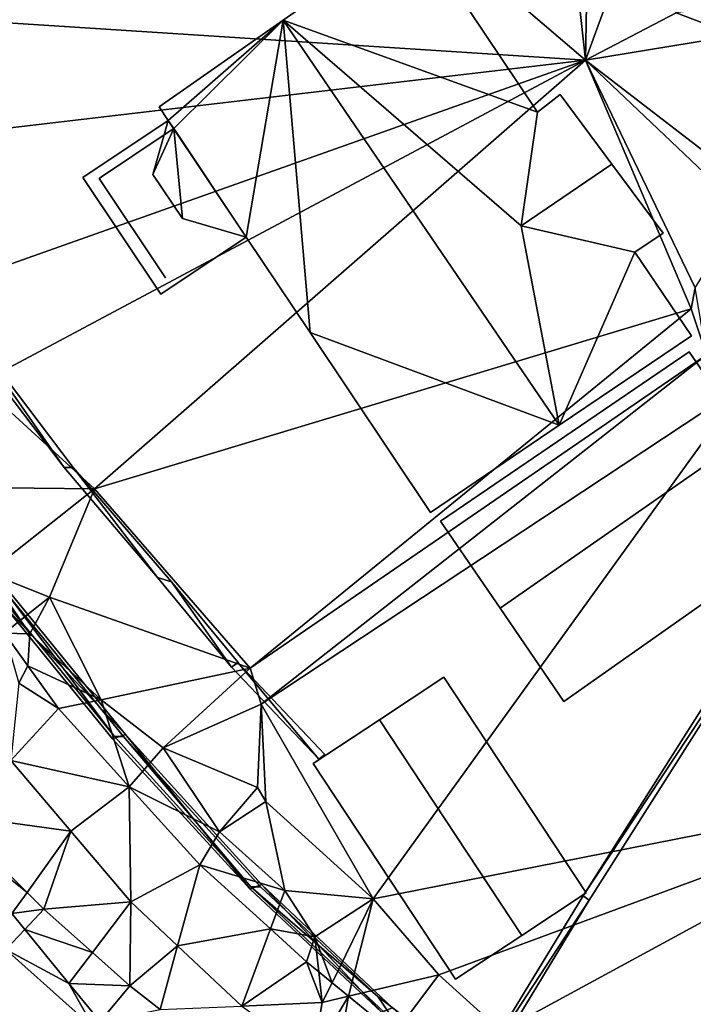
# Model space of a CAD drawing. Header units: inches. Extents: x 92348 to 92626, y 1600224 to 1600387.
# Tile 9 of 117: x 92383 to 92402, y 1600260 to 1600287. Entities that reach past the tile are written whole.
import ezdxf

# ---------------------------------------------------------------- set-up
doc = ezdxf.new("R2010")
doc.units = ezdxf.units.IN
doc.header["$MEASUREMENT"] = 0
for name, color, linetype in [('Bygning', 10, 'Continuous'), ('Objekter_Gjerde', 10, 'Continuous'), ('Objekter_Mur', 10, 'Continuous'), ('Terreng_ortofoto', 10, 'Continuous'), ('Veg', 10, 'Continuous')]:
    doc.layers.add(name, color=color, linetype=linetype)

msp = doc.modelspace()

# ---------------------------------------------------------------- linework, layer by layer
at = {"layer": 'Bygning', "color": 74, "true_color": 0x55aa00}
for points in [[(92390.84, 1600287.101, 117.13), (92394.502, 1600289.656, 113.95), (92394.502, 1600289.656, 111.379), (92390.84, 1600287.101, 111.433)], [(92394.502, 1600289.656, 113.95), (92397.934, 1600284.533, 113.95), (92397.934, 1600284.533, 111.052), (92394.502, 1600289.656, 111.379)], [(92387.381, 1600284.68, 113.95), (92390.84, 1600287.101, 117.13), (92390.84, 1600287.101, 111.433), (92387.381, 1600284.68, 111.583)], [(92397.48, 1600281.362, 115.53), (92400.011, 1600283.083, 115.53), (92398.566, 1600285.029, 113.95), (92397.934, 1600284.533, 113.95)], [(92397.48, 1600281.362, 115.53), (92400.011, 1600283.083, 115.53), (92398.566, 1600285.029, 113.95), (92397.934, 1600284.533, 113.95)], [(92397.934, 1600284.533, 113.95), (92398.566, 1600285.029, 113.95), (92398.566, 1600285.029, 111.005), (92397.934, 1600284.533, 111.052)], [(92398.566, 1600285.029, 113.95), (92400.011, 1600283.083, 115.53), (92400.011, 1600283.083, 110.99), (92398.566, 1600285.029, 111.005)], [(92387.632, 1600284.305, 113.954), (92387.381, 1600284.68, 113.95), (92387.381, 1600284.68, 111.583), (92387.632, 1600284.305, 111.571)], [(92385.253, 1600282.709, 113.09), (92387.632, 1600284.304, 113.09), (92387.632, 1600284.304, 112.74), (92385.253, 1600282.709, 112.74)], [(92385.253, 1600282.709, 113.09), (92387.632, 1600284.304, 113.09), (92387.632, 1600284.304, 112.74), (92385.253, 1600282.709, 112.74)], [(92389.807, 1600281.051, 113.09), (92387.632, 1600284.304, 113.09), (92385.253, 1600282.709, 113.09), (92387.429, 1600279.456, 113.09)], [(92389.807, 1600281.051, 113.09), (92387.632, 1600284.304, 113.09), (92385.253, 1600282.709, 113.09), (92387.429, 1600279.456, 113.09)], [(92387.519, 1600283.901, 112.849), (92387.632, 1600284.305, 112.849), (92387.632, 1600284.305, 111.571), (92387.519, 1600283.901, 111.58)], [(92387.785, 1600284.079, 113.957), (92387.632, 1600284.305, 113.954), (92387.632, 1600284.305, 111.571), (92387.785, 1600284.079, 111.564)], [(92387.632, 1600284.305, 112.849), (92387.785, 1600284.079, 112.849), (92387.785, 1600284.079, 111.564), (92387.632, 1600284.305, 111.571)], [(92387.632, 1600284.304, 113.09), (92389.807, 1600281.051, 113.09), (92389.807, 1600281.051, 112.74), (92387.632, 1600284.304, 112.74)], [(92387.632, 1600284.304, 113.09), (92389.807, 1600281.051, 113.09), (92389.807, 1600281.051, 112.74), (92387.632, 1600284.304, 112.74)], [(92387.519, 1600283.901, 113.659), (92387.785, 1600284.079, 113.659), (92387.785, 1600284.079, 112.849), (92387.519, 1600283.901, 112.849)], [(92387.519, 1600283.901, 112.849), (92387.785, 1600284.079, 112.849), (92387.785, 1600284.079, 113.599), (92387.519, 1600283.901, 113.599)], [(92387.519, 1600283.901, 112.849), (92387.785, 1600284.079, 112.849), (92387.785, 1600284.079, 113.599), (92387.519, 1600283.901, 113.599)], [(92389.811, 1600281.05, 113.992), (92387.785, 1600284.079, 113.957), (92387.785, 1600284.079, 111.564), (92389.811, 1600281.05, 111.53)], [(92387.785, 1600284.079, 113.659), (92389.811, 1600281.05, 113.659), (92389.811, 1600281.05, 111.53), (92387.785, 1600284.079, 111.564)], [(92385.768, 1600282.731, 111.475), (92387.519, 1600283.901, 111.475), (92387.519, 1600283.901, 112.225), (92385.768, 1600282.731, 112.225)], [(92385.768, 1600282.731, 111.475), (92387.519, 1600283.901, 111.475), (92387.519, 1600283.901, 112.225), (92385.768, 1600282.731, 112.225)], [(92387.207, 1600282.793, 113.76), (92387.519, 1600283.901, 113.659), (92387.519, 1600283.901, 111.58), (92387.207, 1600282.793, 111.608)], [(92397.48, 1600281.362, 115.53), (92400.654, 1600280.627, 113.95), (92401.437, 1600281.159, 113.95), (92400.011, 1600283.083, 115.53)], [(92397.48, 1600281.362, 115.53), (92400.654, 1600280.627, 113.95), (92401.437, 1600281.159, 113.95), (92400.011, 1600283.083, 115.53)], [(92400.011, 1600283.083, 115.53), (92401.437, 1600281.159, 113.95), (92401.437, 1600281.159, 110.983), (92400.011, 1600283.083, 110.99)], [(92387.429, 1600279.456, 113.09), (92385.253, 1600282.709, 113.09), (92385.253, 1600282.709, 112.74), (92387.429, 1600279.456, 112.74)], [(92387.429, 1600279.456, 113.09), (92385.253, 1600282.709, 113.09), (92385.253, 1600282.709, 112.74), (92387.429, 1600279.456, 112.74)], [(92385.703, 1600282.688, 111.475), (92385.768, 1600282.731, 111.475), (92385.768, 1600282.731, 112.225), (92385.703, 1600282.688, 112.225)], [(92385.703, 1600282.688, 111.475), (92385.768, 1600282.731, 111.475), (92385.768, 1600282.731, 112.225), (92385.703, 1600282.688, 112.225)], [(92387.56, 1600279.919, 111.475), (92385.703, 1600282.688, 111.475), (92385.703, 1600282.688, 112.225), (92387.56, 1600279.919, 112.225)], [(92387.56, 1600279.919, 111.475), (92385.703, 1600282.688, 111.475), (92385.703, 1600282.688, 112.225), (92387.56, 1600279.919, 112.225)], [(92388.029, 1600281.573, 113.76), (92387.207, 1600282.793, 113.76), (92387.207, 1600282.793, 111.608), (92388.029, 1600281.573, 111.598)], [(92389.811, 1600281.05, 113.659), (92388.029, 1600281.573, 113.76), (92388.029, 1600281.573, 111.598), (92389.811, 1600281.05, 111.53)], [(92389.807, 1600281.051, 113.09), (92387.429, 1600279.456, 113.09), (92387.429, 1600279.456, 112.74), (92389.807, 1600281.051, 112.74)], [(92389.807, 1600281.051, 113.09), (92387.429, 1600279.456, 113.09), (92387.429, 1600279.456, 112.74), (92389.807, 1600281.051, 112.74)], [(92391.595, 1600278.388, 114.022), (92389.811, 1600281.05, 113.992), (92389.811, 1600281.05, 111.53), (92391.595, 1600278.388, 111.561)], [(92401.437, 1600281.159, 113.95), (92400.654, 1600280.627, 113.95), (92400.654, 1600280.627, 111.032), (92401.437, 1600281.159, 110.983)], [(92400.654, 1600280.627, 113.95), (92402.231, 1600278.299, 113.97), (92402.231, 1600278.299, 111.015), (92400.654, 1600280.627, 111.032)], [(92394.951, 1600273.376, 114.08), (92391.595, 1600278.388, 114.022), (92391.595, 1600278.388, 111.561), (92394.951, 1600273.376, 111.581)], [(92402.231, 1600278.299, 113.97), (92398.54, 1600275.803, 117.13), (92398.54, 1600275.803, 111.304), (92402.231, 1600278.299, 111.015)], [(92395.225, 1600273.129, 113.84), (92402.17, 1600277.85, 113.93), (92402.17, 1600277.85, 111.029), (92395.225, 1600273.129, 111.573)], [(92403.786, 1600275.501, 115.71), (92402.17, 1600277.85, 113.93), (92395.225, 1600273.129, 113.84), (92396.89, 1600270.709, 115.81)], [(92403.786, 1600275.501, 115.71), (92402.17, 1600277.85, 113.93), (92395.225, 1600273.129, 113.84), (92396.89, 1600270.709, 115.81)], [(92402.17, 1600277.85, 113.93), (92403.786, 1600275.501, 115.71), (92403.786, 1600275.501, 111.038), (92402.17, 1600277.85, 111.029)], [(92398.54, 1600275.803, 117.13), (92394.951, 1600273.376, 114.08), (92394.951, 1600273.376, 111.581), (92398.54, 1600275.803, 111.304)], [(92396.89, 1600270.709, 115.81), (92398.67, 1600268.106, 113.56), (92405.548, 1600272.948, 113.7), (92403.786, 1600275.501, 115.71)], [(92396.89, 1600270.709, 115.81), (92398.67, 1600268.106, 113.56), (92405.548, 1600272.948, 113.7), (92403.786, 1600275.501, 115.71)], [(92396.89, 1600270.709, 115.81), (92395.225, 1600273.129, 113.84), (92395.225, 1600273.129, 111.573), (92396.89, 1600270.709, 111.523)], [(92405.548, 1600272.948, 113.7), (92398.67, 1600268.106, 113.56), (92398.67, 1600268.106, 111.541), (92405.548, 1600272.948, 111.015)], [(92398.67, 1600268.106, 113.56), (92396.89, 1600270.709, 115.81), (92396.89, 1600270.709, 111.523), (92398.67, 1600268.106, 111.541)], [(92393.525, 1600267.596, 114.93), (92395.324, 1600268.784, 113.98), (92395.324, 1600268.784, 111.664), (92393.525, 1600267.596, 111.783)], [(92397.497, 1600261.579, 114.93), (92399.296, 1600262.768, 113.98), (92395.324, 1600268.784, 113.98), (92393.525, 1600267.596, 114.93)], [(92397.497, 1600261.579, 114.93), (92399.296, 1600262.768, 113.98), (92395.324, 1600268.784, 113.98), (92393.525, 1600267.596, 114.93)], [(92395.324, 1600268.784, 113.98), (92399.296, 1600262.768, 113.98), (92399.296, 1600262.768, 111.68), (92395.324, 1600268.784, 111.664)], [(92391.675, 1600266.378, 113.98), (92393.525, 1600267.596, 114.93), (92393.525, 1600267.596, 111.783), (92391.675, 1600266.378, 111.905)], [(92393.525, 1600267.596, 114.93), (92391.675, 1600266.378, 113.98), (92395.647, 1600260.361, 113.98), (92397.497, 1600261.579, 114.93)], [(92393.525, 1600267.596, 114.93), (92391.675, 1600266.378, 113.98), (92395.647, 1600260.361, 113.98), (92397.497, 1600261.579, 114.93)], [(92395.647, 1600260.361, 113.98), (92391.675, 1600266.378, 113.98), (92391.675, 1600266.378, 111.905), (92395.647, 1600260.361, 111.984)], [(92399.296, 1600262.768, 113.98), (92397.497, 1600261.579, 114.93), (92397.497, 1600261.579, 111.829), (92399.296, 1600262.768, 111.68)], [(92397.497, 1600261.579, 114.93), (92395.647, 1600260.361, 113.98), (92395.647, 1600260.361, 111.984), (92397.497, 1600261.579, 111.829)]]:
    msp.add_3dface(points, dxfattribs=at)
at = {"layer": 'Terreng_ortofoto'}
for points in [[(92399.277, 1600285.982, 110.94), (92388.272, 1600295.378, 112), (92379.976, 1600287.227, 112)], [(92399.277, 1600285.982, 110.94), (92398.644, 1600291.773, 111), (92388.272, 1600295.378, 112)], [(92399.277, 1600285.982, 110.94), (92399.368, 1600291.096, 111), (92398.644, 1600291.773, 111)], [(92399.277, 1600285.982, 110.94), (92400.819, 1600290.211, 111), (92399.368, 1600291.096, 111)], [(92399.277, 1600285.982, 110.94), (92401.801, 1600287.299, 110.9), (92400.819, 1600290.211, 111)], [(92399.277, 1600285.982, 110.94), (92403.467, 1600286.667, 111), (92401.801, 1600287.299, 110.9)], [(92403.467, 1600286.667, 111), (92403.186, 1600287.494, 111), (92401.801, 1600287.299, 110.9)], [(92379.663, 1600283.682, 112), (92399.277, 1600285.982, 110.94), (92379.976, 1600287.227, 112)], [(92403.879, 1600282.445, 111), (92403.467, 1600286.667, 111), (92399.277, 1600285.982, 110.94)], [(92380.804, 1600279.443, 112), (92399.277, 1600285.982, 110.94), (92379.663, 1600283.682, 112)], [(92382.357, 1600276.965, 112), (92399.277, 1600285.982, 110.94), (92380.804, 1600279.443, 112)], [(92385.571, 1600274.028, 112), (92399.277, 1600285.982, 110.94), (92382.357, 1600276.965, 112)], [(92402.218, 1600279.052, 111), (92399.277, 1600285.982, 110.94), (92385.571, 1600274.028, 112)], [(92403.879, 1600282.445, 111), (92399.277, 1600285.982, 110.94), (92403.684, 1600281.799, 111)], [(92403.684, 1600281.799, 111), (92399.277, 1600285.982, 110.94), (92402.332, 1600279.64, 111)], [(92402.332, 1600279.64, 111), (92399.277, 1600285.982, 110.94), (92402.218, 1600279.052, 111)], [(92402.649, 1600277.771, 111), (92402.332, 1600279.64, 111), (92402.218, 1600279.052, 111)], [(92402.218, 1600279.052, 111), (92385.571, 1600274.028, 112), (92389.917, 1600269.033, 112)], [(92402.649, 1600277.771, 111), (92402.218, 1600279.052, 111), (92389.917, 1600269.033, 112)], [(92402.649, 1600277.771, 111), (92389.917, 1600269.033, 112), (92390.223, 1600268.026, 112)], [(92403.7, 1600276.936, 111), (92402.649, 1600277.771, 111), (92390.223, 1600268.026, 112)], [(92385.571, 1600274.028, 112), (92382.357, 1600276.965, 112), (92382.199, 1600274.067, 113)], [(92403.7, 1600276.936, 111), (92390.223, 1600268.026, 112), (92393.348, 1600262.599, 112)], [(92403.7, 1600276.936, 111), (92393.348, 1600262.599, 112), (92409.623, 1600265.81, 111)], [(92385.571, 1600274.028, 112), (92382.199, 1600274.067, 113), (92382.607, 1600271.692, 114)], [(92385.571, 1600274.028, 112), (92382.607, 1600271.692, 114), (92384.319, 1600271.016, 113)], [(92389.917, 1600269.033, 112), (92385.571, 1600274.028, 112), (92384.319, 1600271.016, 113)], [(92383.06, 1600270.007, 114), (92383.513, 1600270.37, 114), (92382.607, 1600271.692, 114)], [(92383.513, 1600270.37, 114), (92384.319, 1600271.016, 113), (92382.607, 1600271.692, 114)], [(92383.513, 1600270.37, 114), (92383.775, 1600269.988, 114), (92384.319, 1600271.016, 113)], [(92385.763, 1600268.15, 113), (92384.319, 1600271.016, 113), (92383.775, 1600269.988, 114)], [(92389.917, 1600269.033, 112), (92384.319, 1600271.016, 113), (92385.763, 1600268.15, 113)], [(92383.06, 1600270.007, 114), (92383.775, 1600269.988, 114), (92383.513, 1600270.37, 114)], [(92383.06, 1600270.007, 114), (92383.463, 1600268.614, 114), (92383.715, 1600269.094, 114)], [(92383.06, 1600270.007, 114), (92383.715, 1600269.094, 114), (92383.775, 1600269.988, 114)], [(92385.763, 1600268.15, 113), (92383.775, 1600269.988, 114), (92383.715, 1600269.094, 114)], [(92383.715, 1600269.094, 114), (92383.463, 1600268.614, 114), (92384.567, 1600267.906, 113.85)], [(92385.763, 1600268.15, 113), (92383.715, 1600269.094, 114), (92384.567, 1600267.906, 113.85)], [(92389.917, 1600269.033, 112), (92385.763, 1600268.15, 113), (92387.493, 1600266.809, 113)], [(92390.223, 1600268.026, 112), (92389.917, 1600269.033, 112), (92387.493, 1600266.809, 113)], [(92383.242, 1600266.456, 113.86), (92384.567, 1600267.906, 113.85), (92383.463, 1600268.614, 114)], [(92386.542, 1600265.728, 113.645), (92385.763, 1600268.15, 113), (92384.567, 1600267.906, 113.85)], [(92387.493, 1600266.809, 113), (92385.763, 1600268.15, 113), (92386.542, 1600265.728, 113.645)], [(92390.223, 1600268.026, 112), (92387.493, 1600266.809, 113), (92390.119, 1600265.706, 112)], [(92390.223, 1600268.026, 112), (92390.119, 1600265.706, 112), (92390.359, 1600265.311, 112)], [(92390.223, 1600268.026, 112), (92390.359, 1600265.311, 112), (92393.348, 1600262.599, 112)], [(92386.542, 1600265.728, 113.645), (92384.567, 1600267.906, 113.85), (92383.242, 1600266.456, 113.86)], [(92387.493, 1600266.809, 113), (92386.542, 1600265.728, 113.645), (92389.059, 1600264.47, 113)], [(92390.119, 1600265.706, 112), (92387.493, 1600266.809, 113), (92389.059, 1600264.47, 113)], [(92383.242, 1600266.456, 113.86), (92381.533, 1600264.951, 114.006), (92384.917, 1600264.486, 113.665)], [(92386.542, 1600265.728, 113.645), (92383.242, 1600266.456, 113.86), (92384.917, 1600264.486, 113.665)], [(92386.542, 1600265.728, 113.645), (92384.917, 1600264.486, 113.665), (92386.592, 1600262.515, 113.47)], [(92386.542, 1600265.728, 113.645), (92386.592, 1600262.515, 113.47), (92388.517, 1600263.55, 113.44)], [(92386.542, 1600265.728, 113.645), (92388.517, 1600263.55, 113.44), (92389.059, 1600264.47, 113)], [(92390.119, 1600265.706, 112), (92389.059, 1600264.47, 113), (92390.359, 1600265.311, 112)], [(92409.623, 1600265.81, 111), (92393.348, 1600262.599, 112), (92395.18, 1600260.485, 112)], [(92409.623, 1600265.81, 111), (92395.18, 1600260.485, 112), (92396.924, 1600258.913, 112)], [(92409.623, 1600265.81, 111), (92396.924, 1600258.913, 112), (92401.386, 1600256.337, 112)], [(92409.623, 1600265.81, 111), (92401.386, 1600256.337, 112), (92409.772, 1600265.336, 111)], [(92389.059, 1600264.47, 113), (92390.882, 1600262.837, 113), (92390.359, 1600265.311, 112)], [(92393.348, 1600262.599, 112), (92390.359, 1600265.311, 112), (92390.882, 1600262.837, 113)], [(92407.677, 1600257.921, 111), (92409.772, 1600265.336, 111), (92401.386, 1600256.337, 112)], [(92383.696, 1600262.783, 113.802), (92381.533, 1600264.951, 114.006), (92381.273, 1600264.716, 114.04)], [(92383.696, 1600262.783, 113.802), (92384.917, 1600264.486, 113.665), (92381.533, 1600264.951, 114.006)], [(92383.696, 1600262.783, 113.802), (92381.273, 1600264.716, 114.04), (92383.272, 1600262.192, 113.87)], [(92383.696, 1600262.783, 113.802), (92384.164, 1600262.313, 113.758), (92384.917, 1600264.486, 113.665)], [(92386.592, 1600262.515, 113.47), (92384.917, 1600264.486, 113.665), (92384.164, 1600262.313, 113.758)], [(92388.517, 1600263.55, 113.44), (92390.882, 1600262.837, 113), (92389.059, 1600264.47, 113)], [(92386.592, 1600262.515, 113.47), (92387.895, 1600261.292, 113.369), (92388.517, 1600263.55, 113.44)], [(92388.517, 1600263.55, 113.44), (92387.895, 1600261.292, 113.369), (92390.483, 1600261.761, 113.261)], [(92388.517, 1600263.55, 113.44), (92390.483, 1600261.761, 113.261), (92390.882, 1600262.837, 113)], [(92391.722, 1600261.546, 113), (92390.882, 1600262.837, 113), (92390.483, 1600261.761, 113.261)], [(92393.348, 1600262.599, 112), (92390.882, 1600262.837, 113), (92391.722, 1600261.546, 113)], [(92383.696, 1600262.783, 113.802), (92383.272, 1600262.192, 113.87), (92384.164, 1600262.313, 113.758)], [(92393.348, 1600262.599, 112), (92391.722, 1600261.546, 113), (92392.202, 1600260.264, 113.115)], [(92393.348, 1600262.599, 112), (92392.202, 1600260.264, 113.115), (92392.666, 1600259.885, 113.079)], [(92393.348, 1600262.599, 112), (92392.666, 1600259.885, 113.079), (92395.18, 1600260.485, 112)], [(92383.272, 1600262.192, 113.87), (92383.632, 1600261.75, 113.819), (92384.164, 1600262.313, 113.758)], [(92384.164, 1600262.313, 113.758), (92383.632, 1600261.75, 113.819), (92385.519, 1600261.106, 113.59)], [(92386.592, 1600262.515, 113.47), (92384.164, 1600262.313, 113.758), (92385.519, 1600261.106, 113.59)], [(92386.592, 1600262.515, 113.47), (92385.519, 1600261.106, 113.59), (92386.563, 1600260.177, 113.461)], [(92386.592, 1600262.515, 113.47), (92386.563, 1600260.177, 113.461), (92387.895, 1600261.292, 113.369)], [(92383.272, 1600262.192, 113.87), (92383.099, 1600261.186, 113.7), (92383.632, 1600261.75, 113.819)], [(92383.632, 1600261.75, 113.819), (92383.099, 1600261.186, 113.7), (92384.863, 1600260.243, 113.645)], [(92383.632, 1600261.75, 113.819), (92384.863, 1600260.243, 113.645), (92385.519, 1600261.106, 113.59)], [(92387.895, 1600261.292, 113.369), (92389.686, 1600259.611, 113.23), (92390.483, 1600261.761, 113.261)], [(92389.686, 1600259.611, 113.23), (92391.486, 1600260.849, 113.17), (92390.483, 1600261.761, 113.261)], [(92391.722, 1600261.546, 113), (92390.483, 1600261.761, 113.261), (92391.486, 1600260.849, 113.17)], [(92391.722, 1600261.546, 113), (92391.486, 1600260.849, 113.17), (92391.833, 1600260.566, 113.143)], [(92391.722, 1600261.546, 113), (92391.833, 1600260.566, 113.143), (92392.202, 1600260.264, 113.115)], [(92385.569, 1600258.986, 113.5), (92383.099, 1600261.186, 113.7), (92380.292, 1600248.173, 113.8)], [(92385.569, 1600258.986, 113.5), (92384.863, 1600260.243, 113.645), (92383.099, 1600261.186, 113.7)], [(92387.895, 1600261.292, 113.369), (92386.563, 1600260.177, 113.461), (92387.407, 1600259.517, 113.379)], [(92387.895, 1600261.292, 113.369), (92387.407, 1600259.517, 113.379), (92389.686, 1600259.611, 113.23)], [(92385.519, 1600261.106, 113.59), (92384.863, 1600260.243, 113.645), (92386.563, 1600260.177, 113.461)], [(92389.686, 1600259.611, 113.23), (92391.93, 1600259.71, 113), (92391.486, 1600260.849, 113.17)], [(92391.833, 1600260.566, 113.143), (92391.486, 1600260.849, 113.17), (92391.93, 1600259.71, 113)], [(92391.833, 1600260.566, 113.143), (92391.93, 1600259.71, 113), (92392.202, 1600260.264, 113.115)], [(92393.945, 1600258.84, 112.98), (92395.18, 1600260.485, 112), (92392.666, 1600259.885, 113.079)], [(92393.945, 1600258.84, 112.98), (92396.924, 1600258.913, 112), (92395.18, 1600260.485, 112)], [(92385.569, 1600258.986, 113.5), (92385.731, 1600259.18, 113.521), (92384.863, 1600260.243, 113.645)], [(92385.731, 1600259.18, 113.521), (92386.563, 1600260.177, 113.461), (92384.863, 1600260.243, 113.645)], [(92385.731, 1600259.18, 113.521), (92387.407, 1600259.517, 113.379), (92386.563, 1600260.177, 113.461)], [(92391.93, 1600259.71, 113), (92392.666, 1600259.885, 113.079), (92392.202, 1600260.264, 113.115)], [(92391.663, 1600258.21, 113), (92392.666, 1600259.885, 113.079), (92391.93, 1600259.71, 113)], [(92391.663, 1600258.21, 113), (92392.285, 1600257.769, 113), (92392.666, 1600259.885, 113.079)], [(92393.945, 1600258.84, 112.98), (92392.666, 1600259.885, 113.079), (92392.285, 1600257.769, 113)], [(92389.686, 1600259.611, 113.23), (92391.663, 1600258.21, 113), (92391.93, 1600259.71, 113)]]:
    msp.add_3dface(points, dxfattribs=at)
at = {"layer": 'Veg', "color": 7}
msp.add_3dface([(92383.099, 1600261.186, 113.7), (92380.359, 1600253.148, 113.857), (92385.569, 1600258.986, 113.5)], dxfattribs=at)

# ---------------------------------------------------------------- meshes
at = {"layer": 'Bygning', "color": 74, "true_color": 0x55aa00}
mesh = msp.add_polyface(dxfattribs=at)
corners = [(92394.502, 1600289.656, 113.95), (92390.84, 1600287.101, 117.13), (92397.934, 1600284.533, 113.95), (92398.54, 1600275.803, 117.13), (92397.48, 1600281.362, 115.53), (92402.231, 1600278.299, 113.97), (92400.654, 1600280.627, 113.95)]
mesh.append_faces([[corners[k] for k in face] for face in [(2, 1, 4), (4, 3, 6), (3, 5, 6), (1, 3, 4), (0, 1, 2)]])
mesh = msp.add_polyface(dxfattribs=at)
corners = [(92394.502, 1600289.656, 113.95), (92390.84, 1600287.101, 117.13), (92397.934, 1600284.533, 113.95), (92398.54, 1600275.803, 117.13), (92397.48, 1600281.362, 115.53), (92402.231, 1600278.299, 113.97), (92400.654, 1600280.627, 113.95)]
mesh.append_faces([[corners[k] for k in face] for face in [(2, 1, 4), (4, 3, 6), (3, 5, 6), (1, 3, 4), (0, 1, 2)]])
mesh = msp.add_polyface(dxfattribs=at)
corners = [(92394.951, 1600273.376, 114.08), (92398.54, 1600275.803, 117.13), (92391.595, 1600278.388, 114.022), (92390.84, 1600287.101, 117.13), (92389.811, 1600281.05, 113.992), (92387.381, 1600284.68, 113.95), (92387.632, 1600284.305, 113.954), (92387.785, 1600284.079, 113.957)]
mesh.append_faces([[corners[k] for k in face] for face in [(7, 3, 6), (4, 3, 7), (3, 5, 6), (2, 3, 4), (1, 3, 2), (0, 1, 2)]])
mesh = msp.add_polyface(dxfattribs=at)
corners = [(92394.951, 1600273.376, 114.08), (92398.54, 1600275.803, 117.13), (92391.595, 1600278.388, 114.022), (92390.84, 1600287.101, 117.13), (92389.811, 1600281.05, 113.992), (92387.381, 1600284.68, 113.95), (92387.632, 1600284.305, 113.954), (92387.785, 1600284.079, 113.957)]
mesh.append_faces([[corners[k] for k in face] for face in [(7, 3, 6), (4, 3, 7), (3, 5, 6), (2, 3, 4), (1, 3, 2), (0, 1, 2)]])
mesh = msp.add_polyface(dxfattribs=at)
corners = [(92389.811, 1600281.05, 113.659), (92387.785, 1600284.079, 113.659), (92388.029, 1600281.573, 113.76), (92387.207, 1600282.793, 113.76), (92387.519, 1600283.901, 113.659)]
mesh.append_faces([[corners[k] for k in face] for face in [(1, 4, 3), (2, 1, 3), (0, 1, 2)]])
mesh = msp.add_polyface(dxfattribs=at)
corners = [(92389.811, 1600281.05, 113.659), (92387.785, 1600284.079, 113.659), (92388.029, 1600281.573, 113.76), (92387.207, 1600282.793, 113.76), (92387.519, 1600283.901, 113.659)]
mesh.append_faces([[corners[k] for k in face] for face in [(1, 4, 3), (2, 1, 3), (0, 1, 2)]])
at = {"layer": 'Objekter_Gjerde', "color": 24, "true_color": 0xaa170d}
mesh = msp.add_polyface(dxfattribs=at)
corners = [(92390.23, 1600263, 113.128), (92393.578, 1600259.438, 112.909), (92393.891, 1600259.562, 112.758), (92386.441, 1600267.188, 113.152), (92389.918, 1600262.875, 113.223), (92383.027, 1600271.375, 113.84), (92383.074, 1600270.75, 114.033), (92380.547, 1600274.75, 114.239), (92386.074, 1600267.062, 113.312), (92396.922, 1600256.812, 112.675), (92383.027, 1600271.375, 116.77), (92386.441, 1600267.188, 116.47), (92390.23, 1600263, 116.05), (92393.891, 1600259.562, 115.72), (92397.172, 1600257.062, 114.99), (92396.922, 1600256.812, 114.99), (92393.578, 1600259.438, 115.72), (92389.918, 1600262.875, 116.05), (92386.074, 1600267.062, 116.47), (92383.074, 1600270.75, 116.77)]
mesh.append_faces([[corners[k] for k in face] for face in [(0, 1, 2), (3, 4, 0), (3, 5, 6), (7, 6, 5), (3, 6, 8), (3, 8, 4), (0, 4, 1), (2, 1, 9), (10, 11, 5), (11, 3, 5), (11, 12, 3), (12, 0, 3), (12, 13, 0), (13, 2, 0), (13, 14, 2), (15, 16, 1), (15, 1, 9), (16, 17, 4), (16, 4, 1), (17, 18, 8), (17, 8, 4), (18, 19, 6), (18, 6, 8), (19, 7, 6), (10, 11, 5), (11, 3, 5), (11, 12, 3), (12, 0, 3), (12, 13, 0), (13, 2, 0), (13, 14, 2), (12, 16, 13), (11, 17, 12), (10, 19, 11), (11, 19, 18), (11, 18, 17), (12, 17, 16), (13, 16, 15), (12, 16, 13), (11, 17, 12), (10, 19, 11), (11, 19, 18), (11, 18, 17), (12, 17, 16), (13, 16, 15), (0, 1, 2), (3, 4, 0), (3, 5, 6), (3, 6, 8), (3, 8, 4), (0, 4, 1), (2, 1, 9), (15, 16, 1), (15, 1, 9), (16, 17, 4), (16, 4, 1), (17, 18, 8), (17, 8, 4), (18, 19, 6), (18, 6, 8), (19, 7, 6)]], dxfattribs={"color": 25})
mesh = msp.add_polyface(dxfattribs=at)
corners = [(92390.23, 1600263, 113.128), (92393.578, 1600259.438, 112.909), (92393.891, 1600259.562, 112.758), (92386.441, 1600267.188, 113.152), (92389.918, 1600262.875, 113.223), (92383.027, 1600271.375, 113.84), (92383.074, 1600270.75, 114.033), (92380.547, 1600274.75, 114.239), (92386.074, 1600267.062, 113.312), (92396.922, 1600256.812, 112.675), (92383.027, 1600271.375, 116.77), (92386.441, 1600267.188, 116.47), (92390.23, 1600263, 116.05), (92393.891, 1600259.562, 115.72), (92397.172, 1600257.062, 114.99), (92396.922, 1600256.812, 114.99), (92393.578, 1600259.438, 115.72), (92389.918, 1600262.875, 116.05), (92386.074, 1600267.062, 116.47), (92383.074, 1600270.75, 116.77)]
mesh.append_faces([[corners[k] for k in face] for face in [(0, 1, 2), (3, 4, 0), (3, 5, 6), (7, 6, 5), (3, 6, 8), (3, 8, 4), (0, 4, 1), (2, 1, 9), (10, 11, 5), (11, 3, 5), (11, 12, 3), (12, 0, 3), (12, 13, 0), (13, 2, 0), (13, 14, 2), (15, 16, 1), (15, 1, 9), (16, 17, 4), (16, 4, 1), (17, 18, 8), (17, 8, 4), (18, 19, 6), (18, 6, 8), (19, 7, 6), (10, 11, 5), (11, 3, 5), (11, 12, 3), (12, 0, 3), (12, 13, 0), (13, 2, 0), (13, 14, 2), (12, 16, 13), (11, 17, 12), (10, 19, 11), (11, 19, 18), (11, 18, 17), (12, 17, 16), (13, 16, 15), (12, 16, 13), (11, 17, 12), (10, 19, 11), (11, 19, 18), (11, 18, 17), (12, 17, 16), (13, 16, 15), (0, 1, 2), (3, 4, 0), (3, 5, 6), (3, 6, 8), (3, 8, 4), (0, 4, 1), (2, 1, 9), (15, 16, 1), (15, 1, 9), (16, 17, 4), (16, 4, 1), (17, 18, 8), (17, 8, 4), (18, 19, 6), (18, 6, 8), (19, 7, 6)]])
mesh = msp.add_polyface(dxfattribs=at)
corners = [(92395.938, 1600257.312, 112.811), (92396.109, 1600257.188, 112.797), (92399.379, 1600262.562, 111.685), (92399.207, 1600262.688, 111.682), (92405.414, 1600272.062, 111.041), (92405.242, 1600272.188, 111.046), (92395.938, 1600257.312, 113.38), (92396.109, 1600257.188, 113.38), (92399.379, 1600262.562, 112.05), (92399.207, 1600262.688, 112.05), (92405.414, 1600272.062, 111.95), (92405.242, 1600272.188, 111.95)]
mesh.append_faces([[corners[k] for k in face] for face in [(10, 8, 2), (10, 2, 4), (8, 7, 1), (8, 1, 2), (2, 4, 3), (4, 5, 3), (0, 2, 3), (0, 1, 2), (7, 6, 0), (7, 0, 1), (6, 9, 0), (9, 3, 0), (9, 11, 3), (11, 5, 3), (11, 10, 5), (10, 4, 5), (10, 8, 2), (10, 2, 4), (8, 7, 1), (8, 1, 2), (7, 6, 0), (7, 0, 1), (6, 9, 0), (9, 3, 0), (9, 11, 3), (11, 5, 3), (11, 10, 5), (10, 4, 5), (8, 10, 9), (10, 11, 9), (6, 8, 9), (6, 7, 8), (8, 10, 9), (10, 11, 9), (6, 8, 9), (6, 7, 8), (2, 4, 3), (4, 5, 3), (0, 2, 3), (0, 1, 2)]], dxfattribs={"color": 25})
mesh = msp.add_polyface(dxfattribs=at)
corners = [(92395.938, 1600257.312, 112.811), (92396.109, 1600257.188, 112.797), (92399.379, 1600262.562, 111.685), (92399.207, 1600262.688, 111.682), (92405.414, 1600272.062, 111.041), (92405.242, 1600272.188, 111.046), (92395.938, 1600257.312, 113.38), (92396.109, 1600257.188, 113.38), (92399.379, 1600262.562, 112.05), (92399.207, 1600262.688, 112.05), (92405.414, 1600272.062, 111.95), (92405.242, 1600272.188, 111.95)]
mesh.append_faces([[corners[k] for k in face] for face in [(10, 8, 2), (10, 2, 4), (8, 7, 1), (8, 1, 2), (2, 4, 3), (4, 5, 3), (0, 2, 3), (0, 1, 2), (7, 6, 0), (7, 0, 1), (6, 9, 0), (9, 3, 0), (9, 11, 3), (11, 5, 3), (11, 10, 5), (10, 4, 5), (10, 8, 2), (10, 2, 4), (8, 7, 1), (8, 1, 2), (7, 6, 0), (7, 0, 1), (6, 9, 0), (9, 3, 0), (9, 11, 3), (11, 5, 3), (11, 10, 5), (10, 4, 5), (8, 10, 9), (10, 11, 9), (6, 8, 9), (6, 7, 8), (8, 10, 9), (10, 11, 9), (6, 8, 9), (6, 7, 8), (2, 4, 3), (4, 5, 3), (0, 2, 3), (0, 1, 2)]])
at = {"layer": 'Objekter_Mur', "color": 24, "true_color": 0xaa170d}
mesh = msp.add_polyface(dxfattribs=at)
corners = [(92389.395, 1600269.062, 112.107), (92389.582, 1600269.188, 112.052), (92387.727, 1600271.438, 112.023), (92387.336, 1600271.562, 112.087), (92384.98, 1600274.625, 111.992), (92384.73, 1600274.625, 112.037), (92381.551, 1600278.812, 111.97), (92381.809, 1600278.812, 111.964), (92380.754, 1600280.875, 111.966), (92380.559, 1600280.75, 111.971), (92381.227, 1600290.688, 111.91), (92381.008, 1600290.812, 111.91), (92380.785, 1600290.312, 111.997), (92380.324, 1600281.625, 111.974), (92380.52, 1600282.688, 111.957), (92380.277, 1600282.688, 111.964), (92380.688, 1600287.375, 111.958), (92381.027, 1600290.188, 111.969), (92380.93, 1600287.375, 111.945), (92380.719, 1600283.75, 111.938), (92380.477, 1600283.75, 111.956), (92380.566, 1600281.625, 111.956), (92389.395, 1600269.062, 112.27), (92389.582, 1600269.188, 112.27), (92387.727, 1600271.438, 112.26), (92387.336, 1600271.562, 112.26), (92384.98, 1600274.625, 112.19), (92384.73, 1600274.625, 112.19), (92381.551, 1600278.812, 112.17), (92381.809, 1600278.812, 112.17), (92380.754, 1600280.875, 112.07), (92380.559, 1600280.75, 112.07), (92381.227, 1600290.688, 111.96), (92381.008, 1600290.812, 111.96), (92380.785, 1600290.312, 112.15), (92380.324, 1600281.625, 112.06), (92380.52, 1600282.688, 112.06), (92380.277, 1600282.688, 112.06), (92380.688, 1600287.375, 112.03), (92381.027, 1600290.188, 112.15), (92380.93, 1600287.375, 112.03), (92380.719, 1600283.75, 112.03), (92380.477, 1600283.75, 112.03), (92380.566, 1600281.625, 112.06)]
mesh.append_faces([[corners[k] for k in face] for face in [(22, 25, 0), (25, 3, 0), (25, 27, 3), (27, 5, 3), (27, 28, 5), (28, 6, 5), (28, 31, 6), (31, 9, 6), (31, 35, 9), (35, 13, 9), (35, 37, 13), (37, 15, 13), (37, 42, 15), (42, 20, 15), (42, 38, 16), (42, 16, 20), (38, 34, 12), (38, 12, 16), (34, 33, 12), (33, 11, 12), (33, 32, 10), (33, 10, 11), (32, 39, 17), (32, 17, 10), (39, 40, 17), (40, 18, 17), (40, 41, 18), (41, 19, 18), (41, 36, 14), (41, 14, 19), (36, 43, 14), (43, 21, 14), (43, 30, 8), (43, 8, 21), (30, 29, 7), (30, 7, 8), (29, 26, 4), (29, 4, 7), (26, 24, 2), (26, 2, 4), (24, 23, 1), (24, 1, 2), (23, 22, 0), (23, 0, 1), (22, 25, 0), (25, 3, 0), (25, 27, 3), (27, 5, 3), (27, 28, 5), (28, 6, 5), (28, 31, 6), (31, 9, 6), (31, 35, 9), (35, 13, 9), (35, 37, 13), (37, 15, 13), (37, 42, 15), (42, 20, 15), (42, 38, 16), (42, 16, 20), (38, 34, 12), (38, 12, 16), (34, 33, 12), (33, 11, 12), (33, 32, 10), (33, 10, 11), (32, 39, 17), (32, 17, 10), (39, 40, 17), (40, 18, 17), (40, 41, 18), (41, 19, 18), (41, 36, 14), (41, 14, 19), (36, 43, 14), (43, 21, 14), (43, 30, 8), (43, 8, 21), (30, 29, 7), (30, 7, 8), (29, 26, 4), (29, 4, 7), (26, 24, 2), (26, 2, 4), (24, 23, 1), (24, 1, 2), (23, 22, 0), (23, 0, 1), (43, 35, 30), (43, 36, 35), (41, 42, 36), (30, 28, 29), (29, 27, 26), (41, 38, 42), (42, 37, 36), (41, 40, 38), (40, 39, 38), (34, 39, 32), (38, 39, 34), (36, 37, 35), (24, 26, 25), (30, 35, 31), (32, 33, 34), (30, 31, 28), (28, 27, 29), (26, 27, 25), (24, 25, 22), (22, 23, 24), (43, 35, 30), (43, 36, 35), (41, 42, 36), (30, 28, 29), (29, 27, 26), (41, 38, 42), (42, 37, 36), (41, 40, 38), (40, 39, 38), (34, 39, 32), (38, 39, 34), (36, 37, 35), (24, 26, 25), (30, 35, 31), (32, 33, 34), (30, 31, 28), (28, 27, 29), (26, 27, 25), (24, 25, 22), (22, 23, 24), (21, 13, 8), (21, 14, 13), (19, 20, 14), (8, 6, 7), (7, 5, 4), (19, 16, 20), (20, 15, 14), (19, 18, 16), (18, 17, 16), (12, 17, 10), (16, 17, 12), (14, 15, 13), (2, 4, 3), (8, 13, 9), (10, 11, 12), (8, 9, 6), (6, 5, 7), (4, 5, 3), (2, 3, 0), (0, 1, 2), (21, 13, 8), (21, 14, 13), (19, 20, 14), (8, 6, 7), (7, 5, 4), (19, 16, 20), (20, 15, 14), (19, 18, 16), (18, 17, 16), (12, 17, 10), (16, 17, 12), (14, 15, 13), (2, 4, 3), (8, 13, 9), (10, 11, 12), (8, 9, 6), (6, 5, 7), (4, 5, 3), (2, 3, 0), (0, 1, 2)]], dxfattribs={"color": 254})
mesh = msp.add_polyface(dxfattribs=at)
corners = [(92389.395, 1600269.062, 112.107), (92389.582, 1600269.188, 112.052), (92387.727, 1600271.438, 112.023), (92387.336, 1600271.562, 112.087), (92384.98, 1600274.625, 111.992), (92384.73, 1600274.625, 112.037), (92381.551, 1600278.812, 111.97), (92381.809, 1600278.812, 111.964), (92380.754, 1600280.875, 111.966), (92380.559, 1600280.75, 111.971), (92381.227, 1600290.688, 111.91), (92381.008, 1600290.812, 111.91), (92380.785, 1600290.312, 111.997), (92380.324, 1600281.625, 111.974), (92380.52, 1600282.688, 111.957), (92380.277, 1600282.688, 111.964), (92380.688, 1600287.375, 111.958), (92381.027, 1600290.188, 111.969), (92380.93, 1600287.375, 111.945), (92380.719, 1600283.75, 111.938), (92380.477, 1600283.75, 111.956), (92380.566, 1600281.625, 111.956), (92389.395, 1600269.062, 112.27), (92389.582, 1600269.188, 112.27), (92387.727, 1600271.438, 112.26), (92387.336, 1600271.562, 112.26), (92384.98, 1600274.625, 112.19), (92384.73, 1600274.625, 112.19), (92381.551, 1600278.812, 112.17), (92381.809, 1600278.812, 112.17), (92380.754, 1600280.875, 112.07), (92380.559, 1600280.75, 112.07), (92381.227, 1600290.688, 111.96), (92381.008, 1600290.812, 111.96), (92380.785, 1600290.312, 112.15), (92380.324, 1600281.625, 112.06), (92380.52, 1600282.688, 112.06), (92380.277, 1600282.688, 112.06), (92380.688, 1600287.375, 112.03), (92381.027, 1600290.188, 112.15), (92380.93, 1600287.375, 112.03), (92380.719, 1600283.75, 112.03), (92380.477, 1600283.75, 112.03), (92380.566, 1600281.625, 112.06)]
mesh.append_faces([[corners[k] for k in face] for face in [(22, 25, 0), (25, 3, 0), (25, 27, 3), (27, 5, 3), (27, 28, 5), (28, 6, 5), (28, 31, 6), (31, 9, 6), (31, 35, 9), (35, 13, 9), (35, 37, 13), (37, 15, 13), (37, 42, 15), (42, 20, 15), (42, 38, 16), (42, 16, 20), (38, 34, 12), (38, 12, 16), (34, 33, 12), (33, 11, 12), (33, 32, 10), (33, 10, 11), (32, 39, 17), (32, 17, 10), (39, 40, 17), (40, 18, 17), (40, 41, 18), (41, 19, 18), (41, 36, 14), (41, 14, 19), (36, 43, 14), (43, 21, 14), (43, 30, 8), (43, 8, 21), (30, 29, 7), (30, 7, 8), (29, 26, 4), (29, 4, 7), (26, 24, 2), (26, 2, 4), (24, 23, 1), (24, 1, 2), (23, 22, 0), (23, 0, 1), (22, 25, 0), (25, 3, 0), (25, 27, 3), (27, 5, 3), (27, 28, 5), (28, 6, 5), (28, 31, 6), (31, 9, 6), (31, 35, 9), (35, 13, 9), (35, 37, 13), (37, 15, 13), (37, 42, 15), (42, 20, 15), (42, 38, 16), (42, 16, 20), (38, 34, 12), (38, 12, 16), (34, 33, 12), (33, 11, 12), (33, 32, 10), (33, 10, 11), (32, 39, 17), (32, 17, 10), (39, 40, 17), (40, 18, 17), (40, 41, 18), (41, 19, 18), (41, 36, 14), (41, 14, 19), (36, 43, 14), (43, 21, 14), (43, 30, 8), (43, 8, 21), (30, 29, 7), (30, 7, 8), (29, 26, 4), (29, 4, 7), (26, 24, 2), (26, 2, 4), (24, 23, 1), (24, 1, 2), (23, 22, 0), (23, 0, 1), (43, 35, 30), (43, 36, 35), (41, 42, 36), (30, 28, 29), (29, 27, 26), (41, 38, 42), (42, 37, 36), (41, 40, 38), (40, 39, 38), (34, 39, 32), (38, 39, 34), (36, 37, 35), (24, 26, 25), (30, 35, 31), (32, 33, 34), (30, 31, 28), (28, 27, 29), (26, 27, 25), (24, 25, 22), (22, 23, 24), (43, 35, 30), (43, 36, 35), (41, 42, 36), (30, 28, 29), (29, 27, 26), (41, 38, 42), (42, 37, 36), (41, 40, 38), (40, 39, 38), (34, 39, 32), (38, 39, 34), (36, 37, 35), (24, 26, 25), (30, 35, 31), (32, 33, 34), (30, 31, 28), (28, 27, 29), (26, 27, 25), (24, 25, 22), (22, 23, 24), (21, 13, 8), (21, 14, 13), (19, 20, 14), (8, 6, 7), (7, 5, 4), (19, 16, 20), (20, 15, 14), (19, 18, 16), (18, 17, 16), (12, 17, 10), (16, 17, 12), (14, 15, 13), (2, 4, 3), (8, 13, 9), (10, 11, 12), (8, 9, 6), (6, 5, 7), (4, 5, 3), (2, 3, 0), (0, 1, 2), (21, 13, 8), (21, 14, 13), (19, 20, 14), (8, 6, 7), (7, 5, 4), (19, 16, 20), (20, 15, 14), (19, 18, 16), (18, 17, 16), (12, 17, 10), (16, 17, 12), (14, 15, 13), (2, 4, 3), (8, 13, 9), (10, 11, 12), (8, 9, 6), (6, 5, 7), (4, 5, 3), (2, 3, 0), (0, 1, 2)]])
mesh = msp.add_polyface(dxfattribs=at)
corners = [(92380.855, 1600274.75, 114.109), (92382.922, 1600271.062, 114.036), (92383.18, 1600271.062, 113.887), (92379.141, 1600277.938, 114.156), (92380.598, 1600274.75, 114.224), (92378.93, 1600277.812, 114.333), (92377.043, 1600282.062, 114.475), (92376.785, 1600282.062, 114.675), (92374.961, 1600287, 114.86), (92376.785, 1600282.062, 115.12), (92374.617, 1600287.125, 115.095), (92380.598, 1600274.75, 114.52), (92378.93, 1600277.812, 114.86), (92379.141, 1600277.938, 114.86), (92380.855, 1600274.75, 114.52), (92382.922, 1600271.062, 114.32), (92383.18, 1600271.062, 114.32), (92377.043, 1600282.062, 115.12), (92374.961, 1600287, 115.4), (92386.383, 1600267.125, 114.01), (92386.133, 1600267.125, 114.01)]
mesh.append_faces([[corners[k] for k in face] for face in [(0, 1, 2), (0, 3, 4), (5, 6, 7), (3, 6, 5), (3, 5, 4), (0, 4, 1), (6, 8, 7), (9, 10, 7), (11, 12, 5), (11, 5, 4), (12, 9, 7), (12, 7, 5), (11, 12, 5), (11, 5, 4), (13, 14, 3), (14, 0, 3), (9, 10, 7), (14, 15, 16), (17, 9, 12), (13, 11, 14), (13, 12, 11), (14, 11, 15), (13, 17, 12), (18, 9, 17), (17, 13, 6), (13, 3, 6), (16, 19, 2), (17, 13, 6), (13, 3, 6), (15, 11, 4), (15, 4, 1), (15, 11, 4), (15, 4, 1), (14, 15, 16), (17, 9, 12), (13, 11, 14), (13, 12, 11), (14, 11, 15), (13, 17, 12), (18, 9, 17), (14, 16, 0), (16, 2, 0), (14, 16, 0), (16, 2, 0), (17, 6, 8), (12, 9, 7), (12, 7, 5), (16, 19, 2), (0, 1, 2), (0, 3, 4), (5, 6, 7), (3, 6, 5), (3, 5, 4), (0, 4, 1), (6, 8, 7), (13, 14, 3), (14, 0, 3), (17, 6, 8), (20, 15, 1)]], dxfattribs={"color": 254})
mesh = msp.add_polyface(dxfattribs=at)
corners = [(92380.855, 1600274.75, 114.109), (92382.922, 1600271.062, 114.036), (92383.18, 1600271.062, 113.887), (92379.141, 1600277.938, 114.156), (92380.598, 1600274.75, 114.224), (92378.93, 1600277.812, 114.333), (92377.043, 1600282.062, 114.475), (92376.785, 1600282.062, 114.675), (92374.961, 1600287, 114.86), (92376.785, 1600282.062, 115.12), (92374.617, 1600287.125, 115.095), (92380.598, 1600274.75, 114.52), (92378.93, 1600277.812, 114.86), (92379.141, 1600277.938, 114.86), (92380.855, 1600274.75, 114.52), (92382.922, 1600271.062, 114.32), (92383.18, 1600271.062, 114.32), (92377.043, 1600282.062, 115.12), (92374.961, 1600287, 115.4), (92386.383, 1600267.125, 114.01), (92386.133, 1600267.125, 114.01)]
mesh.append_faces([[corners[k] for k in face] for face in [(0, 1, 2), (0, 3, 4), (5, 6, 7), (3, 6, 5), (3, 5, 4), (0, 4, 1), (6, 8, 7), (9, 10, 7), (11, 12, 5), (11, 5, 4), (12, 9, 7), (12, 7, 5), (11, 12, 5), (11, 5, 4), (13, 14, 3), (14, 0, 3), (9, 10, 7), (14, 15, 16), (17, 9, 12), (13, 11, 14), (13, 12, 11), (14, 11, 15), (13, 17, 12), (18, 9, 17), (17, 13, 6), (13, 3, 6), (16, 19, 2), (17, 13, 6), (13, 3, 6), (15, 11, 4), (15, 4, 1), (15, 11, 4), (15, 4, 1), (14, 15, 16), (17, 9, 12), (13, 11, 14), (13, 12, 11), (14, 11, 15), (13, 17, 12), (18, 9, 17), (14, 16, 0), (16, 2, 0), (14, 16, 0), (16, 2, 0), (17, 6, 8), (12, 9, 7), (12, 7, 5), (16, 19, 2), (0, 1, 2), (0, 3, 4), (5, 6, 7), (3, 6, 5), (3, 5, 4), (0, 4, 1), (6, 8, 7), (13, 14, 3), (14, 0, 3), (17, 6, 8), (20, 15, 1)]])
mesh = msp.add_polyface(dxfattribs=at)
corners = [(92393.477, 1600259.875, 112.802), (92393.992, 1600259.125, 112.872), (92397.152, 1600257.062, 112.54), (92390.211, 1600262.938, 113.145), (92389.938, 1600262.938, 113.209), (92386.383, 1600267.125, 113.191), (92383.18, 1600271.062, 113.887), (92386.133, 1600267.125, 113.26), (92382.922, 1600271.062, 114.036), (92396.941, 1600256.812, 112.67), (92393.992, 1600259.125, 113.22), (92389.938, 1600262.938, 113.66), (92386.383, 1600267.125, 114.01), (92390.211, 1600262.938, 113.66), (92393.477, 1600259.875, 113.22), (92397.152, 1600257.062, 112.96), (92383.18, 1600271.062, 114.32), (92386.133, 1600267.125, 114.01), (92382.922, 1600271.062, 114.32), (92396.941, 1600256.812, 112.96)]
mesh.append_faces([[corners[k] for k in face] for face in [(0, 1, 2), (3, 4, 0), (5, 4, 3), (5, 6, 7), (7, 6, 8), (5, 7, 4), (4, 1, 0), (1, 9, 2), (10, 11, 4), (10, 4, 1), (12, 13, 5), (13, 3, 5), (14, 10, 15), (13, 11, 14), (12, 11, 13), (16, 17, 12), (16, 18, 17), (12, 17, 11), (11, 10, 14), (10, 19, 15), (14, 15, 0), (15, 2, 0), (17, 18, 8), (17, 8, 7), (13, 14, 3), (14, 0, 3), (19, 10, 1), (19, 1, 9), (12, 13, 5), (13, 3, 5), (12, 5, 6), (10, 11, 4), (10, 4, 1), (13, 14, 3), (14, 0, 3), (14, 10, 15), (13, 11, 14), (12, 11, 13), (16, 17, 12), (16, 18, 17), (12, 17, 11), (11, 10, 14), (12, 5, 6), (0, 1, 2), (3, 4, 0), (5, 4, 3), (5, 6, 7), (7, 6, 8), (5, 7, 4), (4, 1, 0), (14, 15, 0), (15, 2, 0), (11, 17, 7), (11, 7, 4), (17, 8, 7), (19, 10, 1), (19, 1, 9), (11, 17, 7), (11, 7, 4)]], dxfattribs={"color": 254})
mesh = msp.add_polyface(dxfattribs=at)
corners = [(92393.477, 1600259.875, 112.802), (92393.992, 1600259.125, 112.872), (92397.152, 1600257.062, 112.54), (92390.211, 1600262.938, 113.145), (92389.938, 1600262.938, 113.209), (92386.383, 1600267.125, 113.191), (92383.18, 1600271.062, 113.887), (92386.133, 1600267.125, 113.26), (92382.922, 1600271.062, 114.036), (92396.941, 1600256.812, 112.67), (92393.992, 1600259.125, 113.22), (92389.938, 1600262.938, 113.66), (92386.383, 1600267.125, 114.01), (92390.211, 1600262.938, 113.66), (92393.477, 1600259.875, 113.22), (92397.152, 1600257.062, 112.96), (92383.18, 1600271.062, 114.32), (92386.133, 1600267.125, 114.01), (92382.922, 1600271.062, 114.32), (92396.941, 1600256.812, 112.96)]
mesh.append_faces([[corners[k] for k in face] for face in [(0, 1, 2), (3, 4, 0), (5, 4, 3), (5, 6, 7), (7, 6, 8), (5, 7, 4), (4, 1, 0), (1, 9, 2), (10, 11, 4), (10, 4, 1), (12, 13, 5), (13, 3, 5), (14, 10, 15), (13, 11, 14), (12, 11, 13), (16, 17, 12), (16, 18, 17), (12, 17, 11), (11, 10, 14), (10, 19, 15), (14, 15, 0), (15, 2, 0), (17, 18, 8), (17, 8, 7), (13, 14, 3), (14, 0, 3), (19, 10, 1), (19, 1, 9), (12, 13, 5), (13, 3, 5), (12, 5, 6), (10, 11, 4), (10, 4, 1), (13, 14, 3), (14, 0, 3), (14, 10, 15), (13, 11, 14), (12, 11, 13), (16, 17, 12), (16, 18, 17), (12, 17, 11), (11, 10, 14), (12, 5, 6), (0, 1, 2), (3, 4, 0), (5, 4, 3), (5, 6, 7), (7, 6, 8), (5, 7, 4), (4, 1, 0), (14, 15, 0), (15, 2, 0), (11, 17, 7), (11, 7, 4), (17, 8, 7), (19, 10, 1), (19, 1, 9), (11, 17, 7), (11, 7, 4)]])
mesh = msp.add_polyface(dxfattribs=at)
corners = [(92389.574, 1600269.188, 112.27), (92391.832, 1600266.5, 111.75), (92392.004, 1600266.625, 111.75), (92389.402, 1600269.062, 112.27), (92389.574, 1600269.188, 112.054), (92391.832, 1600266.5, 111.7), (92392.004, 1600266.625, 111.7), (92389.402, 1600269.062, 112.106)]
mesh.append_faces([[corners[k] for k in face] for face in [(0, 2, 4), (2, 6, 4), (2, 1, 5), (2, 5, 6), (1, 3, 7), (1, 7, 5), (3, 0, 7), (0, 4, 7), (0, 2, 4), (2, 6, 4), (2, 1, 5), (2, 5, 6), (1, 3, 7), (1, 7, 5), (3, 0, 7), (0, 4, 7), (0, 3, 1), (0, 1, 2), (4, 7, 5), (4, 5, 6), (4, 7, 5), (4, 5, 6), (0, 3, 1), (0, 1, 2)]], dxfattribs={"color": 254})
mesh = msp.add_polyface(dxfattribs=at)
corners = [(92389.574, 1600269.188, 112.27), (92391.832, 1600266.5, 111.75), (92392.004, 1600266.625, 111.75), (92389.402, 1600269.062, 112.27), (92389.574, 1600269.188, 112.054), (92391.832, 1600266.5, 111.7), (92392.004, 1600266.625, 111.7), (92389.402, 1600269.062, 112.106)]
mesh.append_faces([[corners[k] for k in face] for face in [(0, 2, 4), (2, 6, 4), (2, 1, 5), (2, 5, 6), (1, 3, 7), (1, 7, 5), (3, 0, 7), (0, 4, 7), (0, 2, 4), (2, 6, 4), (2, 1, 5), (2, 5, 6), (1, 3, 7), (1, 7, 5), (3, 0, 7), (0, 4, 7), (0, 3, 1), (0, 1, 2), (4, 7, 5), (4, 5, 6), (4, 7, 5), (4, 5, 6), (0, 3, 1), (0, 1, 2)]])

doc.saveas('drawing.dxf')
